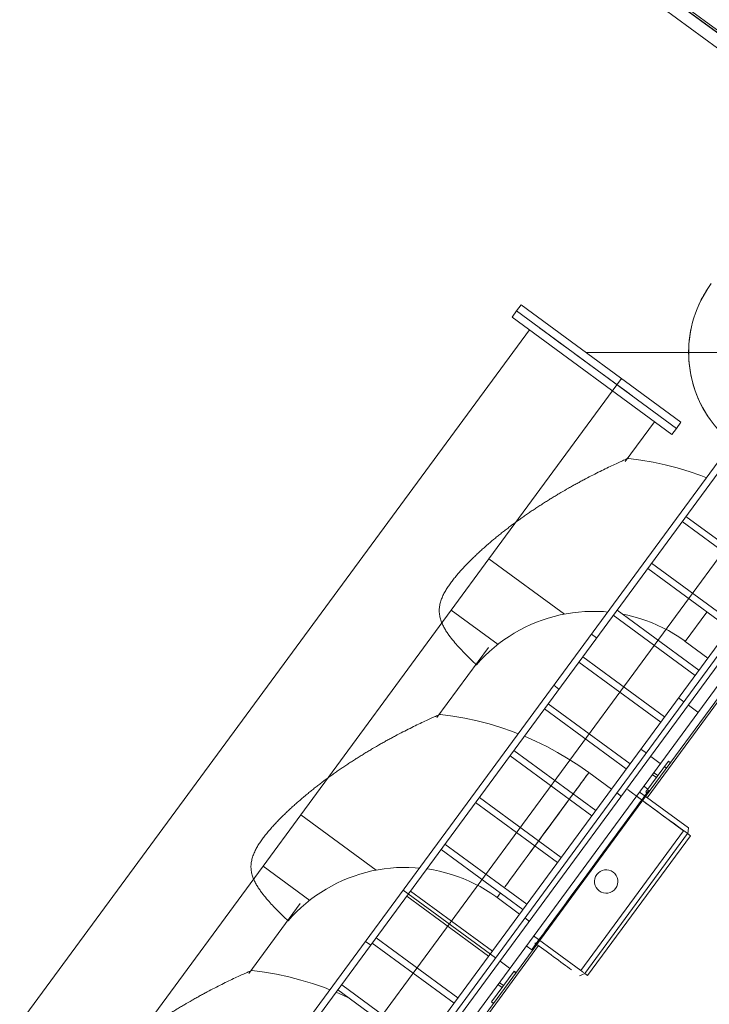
# Model space of a CAD drawing. Header units: metres. Extents: x 135583 to 135939, y 457896 to 458258.
# Tile 74 of 256: x 135671.2 to 135673.92, y 458026.5 to 458030.37. Entities that reach past the tile are written whole.
import ezdxf

# ---------------------------------------------------------------- set-up
doc = ezdxf.new("R2010")
doc.units = ezdxf.units.M
doc.linetypes.add('Hidden', pattern=[4, 2, -2])
doc.layers.add('NIEUWE INSTALLATIE', color=250, linetype='Continuous', lineweight=0)

msp = doc.modelspace()

# ---------------------------------------------------------------- linework, layer by layer
at = {"layer": 'NIEUWE INSTALLATIE'}
for p, q in [((135659.4144, 458040.9362), (135675.0278, 458029.4654)), ((135675.0564, 458029.5043), (135659.4819, 458040.9465)), ((135659.4831, 458040.9467), (135675.0569, 458029.505)), ((135675.0616, 458029.5114), (135659.4943, 458040.9484)), ((135665.1335, 458016.6314), (135674.6066, 458029.5255)), ((135665.154, 458016.6163), (135674.6271, 458029.5105)), ((135665.3149, 458016.4981), (135674.788, 458029.3923)), ((135665.4757, 458016.38), (135674.9488, 458029.2742)), ((135665.4962, 458016.3649), (135674.9693, 458029.2591)), ((135673.1575, 458029.2252), (135673.1398, 458029.201)), ((135673.1398, 458029.201), (135673.7684, 458028.7392)), ((135673.2083, 458029.1507), (135670.9995, 458026.1443)), ((135674.8683, 458029.0851), (135665.4672, 458016.289)), ((135665.5348, 458016.2993), (135674.9073, 458029.0565)), ((135673.4298, 458029.0624), (135674.2664, 458029.0624)), ((135673.5849, 458028.6331), (135673.6999, 458028.7896)), ((135673.7684, 458028.7392), (135673.7861, 458028.7634)), ((135674.1304, 458028.1602), (135673.8087, 458028.3965)), ((135674.1454, 458028.1806), (135673.8237, 458028.417)), ((135674.0101, 458027.9964), (135673.6884, 458028.2328)), ((135673.9951, 458027.9759), (135673.6733, 458028.2123)), ((135673.8748, 458027.8122), (135673.553, 458028.0485)), ((135673.8209, 458027.9251), (135673.906, 458028.0409)), ((135673.8597, 458027.7917), (135673.538, 458028.0281)), ((135673.8209, 458027.9251), (135673.9097, 458027.8598)), ((135672.8448, 458027.6257), (135673.0473, 458027.9013)), ((135673.7244, 458027.6075), (135673.4027, 458027.8439)), ((135673.7394, 458027.628), (135673.4177, 458027.8643)), ((135673.9776, 458027.7404), (135673.665, 458027.3149)), ((135673.6715, 458027.3102), (135673.9841, 458027.7357)), ((135673.589, 458027.4233), (135673.2673, 458027.6596)), ((135673.6041, 458027.4437), (135673.2823, 458027.6801)), ((135673.4687, 458027.2595), (135673.147, 458027.4959)), ((135673.4537, 458027.239), (135673.132, 458027.4754)), ((135673.6657, 458027.3328), (135673.7545, 458027.4537)), ((135673.7545, 458027.4537), (135673.7626, 458027.4478)), ((135673.5308, 458027.3441), (135673.442, 458027.4093)), ((135673.7072, 458027.3892), (135673.6906, 458027.4014)), ((135673.6966, 458027.4094), (135673.7131, 458027.3973)), ((135673.7131, 458027.3973), (135673.7072, 458027.3892)), ((135673.6741, 458027.3442), (135673.6573, 458027.3566)), ((135673.3334, 458027.0753), (135673.0117, 458027.3116)), ((135673.5697, 458027.3155), (135673.5513, 458027.329)), ((135673.6283, 458027.3171), (135673.8144, 458027.1804)), ((135673.6393, 458027.3338), (135673.833, 458027.1915)), ((135673.6738, 458027.3269), (135673.6657, 458027.3328)), ((135673.3183, 458027.0548), (135672.9966, 458027.2912)), ((135673.2614, 458027.1635), (135673.3618, 458027.3001)), ((135673.8305, 458027.1686), (135673.833, 458027.1915)), ((135673.2445, 458027.1404), (135673.2614, 458027.1635)), ((135673.4106, 458026.6308), (135673.8144, 458027.1804)), ((135673.83, 458027.1689), (135673.4262, 458026.6193)), ((135673.841, 458027.1609), (135673.4372, 458026.6113)), ((135673.83, 458027.1689), (135673.841, 458027.1609)), ((135673.198, 458026.8911), (135672.8763, 458027.1274)), ((135673.183, 458026.8706), (135672.8613, 458027.1069)), ((135673.0476, 458026.6864), (135672.7259, 458026.9227)), ((135673.0627, 458026.7068), (135672.741, 458026.9432)), ((135673.0808, 458026.9177), (135673.094, 458026.9357)), ((135673.0808, 458026.9177), (135673.1697, 458026.8525)), ((135672.1048, 458026.6184), (135672.3072, 458026.8939)), ((135673.1901, 458026.8374), (135673.2086, 458026.8239)), ((135672.9273, 458026.5226), (135672.6056, 458026.759)), ((135673.4106, 458026.6308), (135673.2245, 458026.7675)), ((135672.9123, 458026.5021), (135672.5906, 458026.7385)), ((135673.2376, 458026.7331), (135672.9249, 458026.3076)), ((135672.9314, 458026.3028), (135673.244, 458026.7283)), ((135673.1955, 458026.728), (135673.2172, 458026.7121)), ((135673.0591, 458026.5071), (135673.1479, 458026.628)), ((135673.1479, 458026.628), (135673.156, 458026.6221)), ((135673.4055, 458026.6097), (135673.4267, 458026.6189)), ((135673.4372, 458026.6113), (135673.4262, 458026.6193)), ((135672.792, 458026.3384), (135672.4703, 458026.5747)), ((135673.1005, 458026.5635), (135673.084, 458026.5757)), ((135673.0899, 458026.5837), (135673.1065, 458026.5716)), ((135673.1065, 458026.5716), (135673.1005, 458026.5635)), ((135672.7769, 458026.3179), (135672.4552, 458026.5543)), ((135673.0672, 458026.5012), (135673.0591, 458026.5071))]:
    msp.add_line(p, q, dxfattribs=at)
at = {"layer": 'NIEUWE INSTALLATIE', "extrusion": (0, 0, -1)}
for p, q in [((135673.1753, 458029.2494), (135673.1575, 458029.2252)), ((135673.1753, 458029.2494), (135673.8039, 458028.7876)), ((135673.1575, 458029.2252), (135673.7861, 458028.7634)), ((135673.7861, 458028.7634), (135673.8039, 458028.7876))]:
    msp.add_line(p, q, dxfattribs=at)
at = {"layer": 'NIEUWE INSTALLATIE', "linetype": 'Hidden'}
for p, q in [((135673.0492, 458028.2501), (135673.5702, 458028.9592)), ((135673.0492, 458028.2501), (135673.5702, 458028.9592)), ((135673.0492, 458028.2501), (135672.9011, 458028.0486)), ((135673.0492, 458028.2501), (135672.9011, 458028.0486)), ((135673.0492, 458028.2501), (135673.3456, 458028.0323)), ((135673.0492, 458028.2501), (135673.3456, 458028.0323)), ((135672.3091, 458027.2428), (135672.9011, 458028.0486)), ((135672.3091, 458027.2428), (135672.9011, 458028.0486)), ((135673.0855, 458027.9132), (135672.9011, 458028.0486)), ((135673.0855, 458027.9132), (135672.9011, 458028.0486)), ((135673.4521, 458027.954), (135673.4725, 458027.9391)), ((135673.4521, 458027.954), (135673.4725, 458027.9391)), ((135673.3245, 458027.7376), (135673.3041, 458027.7526)), ((135673.3245, 458027.7376), (135673.3041, 458027.7526)), ((135673.7943, 458027.7026), (135673.8147, 458027.6877)), ((135673.7943, 458027.7026), (135673.8147, 458027.6877)), ((135673.8331, 458027.6741), (135673.8704, 458027.6467)), ((135673.8331, 458027.6741), (135673.8704, 458027.6467)), ((135673.6667, 458027.4862), (135673.6463, 458027.5012)), ((135673.6667, 458027.4862), (135673.6463, 458027.5012)), ((135673.7224, 458027.4453), (135673.6851, 458027.4726)), ((135673.7224, 458027.4453), (135673.6851, 458027.4726)), ((135673.7473, 458027.427), (135673.7393, 458027.4329)), ((135673.7473, 458027.427), (135673.7393, 458027.4329)), ((135673.665, 458027.3149), (135673.2376, 458026.7331)), ((135673.665, 458027.3149), (135673.2376, 458026.7331)), ((135672.3091, 458027.2427), (135672.1611, 458027.0413)), ((135672.3091, 458027.2427), (135672.1611, 458027.0413)), ((135672.3091, 458027.2427), (135672.6055, 458027.025)), ((135672.3091, 458027.2427), (135672.6055, 458027.025)), ((135671.5098, 458026.1548), (135672.161, 458027.0412)), ((135671.5098, 458026.1548), (135672.161, 458027.0412)), ((135672.3454, 458026.9058), (135672.1611, 458027.0413)), ((135672.3454, 458026.9058), (135672.1611, 458027.0413)), ((135672.7121, 458026.9467), (135673.0746, 458026.6803)), ((135672.7121, 458026.9467), (135673.0746, 458026.6803)), ((135672.5844, 458026.7302), (135672.564, 458026.7452)), ((135672.5844, 458026.7302), (135672.564, 458026.7452)), ((135673.0932, 458026.6667), (135673.1303, 458026.6394)), ((135673.0932, 458026.6667), (135673.1303, 458026.6394)), ((135673.1472, 458026.627), (135673.1553, 458026.6211)), ((135673.1472, 458026.627), (135673.1553, 458026.6211))]:
    msp.add_line(p, q, dxfattribs=at)
at = {"layer": 'NIEUWE INSTALLATIE', "flags": 128}
msp.add_lwpolyline([(135673.9185, 458028.7979), (135673.9082, 458028.813), (135673.8986, 458028.8286), (135673.8895, 458028.8444), (135673.8811, 458028.8607), (135673.8734, 458028.8772), (135673.8663, 458028.8941), (135673.8599, 458028.9112), (135673.8542, 458028.9286), (135673.8492, 458028.9462), (135673.8449, 458028.9639), (135673.8414, 458028.9819), (135673.8385, 458028.9999), (135673.8364, 458029.0181), (135673.8349, 458029.0363), (135673.8343, 458029.0546), (135673.8343, 458029.0728), (135673.8351, 458029.0911), (135673.8366, 458029.1093), (135673.8389, 458029.1275), (135673.8418, 458029.1455), (135673.8455, 458029.1634), (135673.8499, 458029.1811), (135673.855, 458029.1987), (135673.8608, 458029.216), (135673.8673, 458029.2331), (135673.8744, 458029.2499), (135673.8823, 458029.2664), (135673.8908, 458029.2826), (135673.8999, 458029.2985), (135673.9096, 458029.3139), (135673.92, 458029.329)], dxfattribs=at)
at = {"layer": 'NIEUWE INSTALLATIE', "extrusion": (0, 0, -1), "flags": 128}
for points in [[(-135673.9017, 458028.5701), (-135673.8823, 458028.5777), (-135673.8363, 458028.5937), (-135673.7896, 458028.6078), (-135673.7424, 458028.62), (-135673.6947, 458028.6304), (-135673.6467, 458028.6388), (-135673.5984, 458028.6453), (-135673.5963, 458028.6455)], [(-135672.9997, 458027.8335), (-135673.016, 458027.8516), (-135673.0331, 458027.869), (-135673.0508, 458027.8857), (-135673.0692, 458027.9017), (-135673.0882, 458027.917), (-135673.1078, 458027.9315), (-135673.128, 458027.9451), (-135673.1487, 458027.958), (-135673.1699, 458027.9701), (-135673.1916, 458027.9812), (-135673.2137, 458027.9915), (-135673.2362, 458028.0009), (-135673.259, 458028.0094), (-135673.2822, 458028.017), (-135673.3057, 458028.0237), (-135673.3294, 458028.0294), (-135673.3533, 458028.0341), (-135673.3774, 458028.0379), (-135673.4016, 458028.0407), (-135673.4259, 458028.0426), (-135673.4503, 458028.0435), (-135673.4747, 458028.0434), (-135673.499, 458028.0423), (-135673.5159, 458028.0409)], [(-135673.5747, 458028.0326), (-135673.5955, 458028.0283), (-135673.6191, 458028.0225), (-135673.6425, 458028.0156), (-135673.6656, 458028.0079), (-135673.6884, 458027.9992), (-135673.7108, 458027.9896), (-135673.7329, 458027.9791), (-135673.7544, 458027.9678), (-135673.7756, 458027.9556), (-135673.7962, 458027.9426), (-135673.8162, 458027.9287), (-135673.8211, 458027.9252)], [(-135673.164, 458027.5618), (-135673.1422, 458027.5704), (-135673.0962, 458027.5863), (-135673.0495, 458027.6004), (-135673.0023, 458027.6127), (-135672.9546, 458027.623), (-135672.9066, 458027.6314), (-135672.8583, 458027.6379), (-135672.8562, 458027.6382)], [(-135673.4419, 458027.4091), (-135673.402, 458027.4372), (-135673.3611, 458027.4637), (-135673.3191, 458027.4885), (-135673.2761, 458027.5116), (-135673.2323, 458027.533), (-135673.1884, 458027.5522)], [(-135672.2596, 458026.8261), (-135672.2759, 458026.8442), (-135672.293, 458026.8616), (-135672.3107, 458026.8784), (-135672.3291, 458026.8944), (-135672.3481, 458026.9096), (-135672.3678, 458026.9241), (-135672.3879, 458026.9378), (-135672.4086, 458026.9507), (-135672.4298, 458026.9627), (-135672.4515, 458026.9739), (-135672.4736, 458026.9842), (-135672.4961, 458026.9936), (-135672.519, 458027.0021), (-135672.5421, 458027.0097), (-135672.5656, 458027.0163), (-135672.5893, 458027.022), (-135672.6132, 458027.0268), (-135672.6373, 458027.0306), (-135672.6615, 458027.0334), (-135672.6858, 458027.0352), (-135672.7102, 458027.0361), (-135672.7346, 458027.036), (-135672.7589, 458027.035), (-135672.7758, 458027.0335)], [(-135672.8074, 458027.0299), (-135672.8315, 458027.0259), (-135672.8554, 458027.021), (-135672.879, 458027.0151), (-135672.9024, 458027.0083), (-135672.9255, 458027.0005), (-135672.9483, 458026.9918), (-135672.9708, 458026.9823), (-135672.9928, 458026.9718), (-135673.0144, 458026.9604), (-135673.0355, 458026.9482), (-135673.0561, 458026.9352), (-135673.0761, 458026.9214), (-135673.081, 458026.9179)], [(-135672.4239, 458026.5545), (-135672.4022, 458026.563), (-135672.3561, 458026.579), (-135672.3094, 458026.5931), (-135672.2622, 458026.6053), (-135672.2145, 458026.6157), (-135672.1665, 458026.6241), (-135672.1182, 458026.6306), (-135672.1161, 458026.6308)], [(-135672.4983, 458026.5227), (-135672.4922, 458026.5256), (-135672.4483, 458026.5449)]]:
    msp.add_lwpolyline(points, dxfattribs=at)
at = {"layer": 'NIEUWE INSTALLATIE'}
for centre, radius, start, end in [((135674.2912, 458029.0624), 0.457, 143.696, 152.9989), ((135674.2912, 458029.0624), 0.457, 153.1697, 172.1171), ((135674.2912, 458029.0624), 0.457, 172.2855, 181.6284), ((135674.2912, 458029.0624), 0.457, 181.7972, 191.1266), ((135674.2912, 458029.0624), 0.457, 191.2823, 231.1857), ((135673.5101, 458026.9808), 0.046, 53.696, 233.696), ((135673.5101, 458026.9808), 0.046, 233.696, 53.696)]:
    msp.add_arc(centre, radius, start, end, dxfattribs=at)
for centre, major_axis, start_param, end_param in [((135673.4718, 458028.9943), (-0.3143, 0.2309), 0.785398, 2.034444), ((135673.2614, 458027.1635), (0.1806, 0.2458), 3.730643, 8.211649), ((135673.4481, 458027.0264), (0.2309, 0.3143), 0.746272, 6.72738), ((135673.2614, 458027.1635), (0.1806, 0.2458), 5.431652, 5.530541), ((135673.4481, 458027.0264), (0.2309, 0.3143), 2.264794, 3.490658), ((135673.2964, 458026.6899), (-0.1092, 0.0802), 3.926991, 5.369809), ((135673.3082, 458026.706), (-0.1185, 0.087), 2.613849, 2.869727)]:
    msp.add_ellipse(centre, major_axis=major_axis, ratio=0.000001, start_param=start_param, end_param=end_param, dxfattribs=at)
msp.add_ellipse((135673.712, 458027.2556), major_axis=(-0.1185, 0.087), ratio=0.000001, dxfattribs=at)
for points in [[(135673.5963, 458028.6455), (135673.5963, 458028.6455), (135673.5953, 458028.6451), (135673.5892, 458028.6424), (135673.576, 458028.6365), (135673.5549, 458028.627), (135673.5319, 458028.6163), (135673.5065, 458028.6041), (135673.4793, 458028.5907), (135673.4509, 458028.5764), (135673.4266, 458028.5636), (135673.4069, 458028.5531), (135673.392, 458028.5449), (135673.3771, 458028.5367), (135673.357, 458028.5253), (135673.3369, 458028.5137), (135673.3167, 458028.5017), (135673.3017, 458028.4926), (135673.2866, 458028.4834), (135673.2715, 458028.4739), (135673.2565, 458028.4643), (135673.2415, 458028.4546), (135673.2266, 458028.4447), (135673.2118, 458028.4347), (135673.1969, 458028.4245), (135673.1822, 458028.4141), (135673.1676, 458028.4037), (135673.1529, 458028.393), (135673.1384, 458028.3823), (135673.1241, 458028.3714), (135673.1097, 458028.3603), (135673.0955, 458028.3491), (135673.0815, 458028.3377), (135673.0628, 458028.3223), (135673.0445, 458028.3067), (135673.0263, 458028.2906), (135673.0129, 458028.2785), (135672.9997, 458028.2662), (135672.9821, 458028.2494), (135672.9651, 458028.2323), (135672.9484, 458028.2147), (135672.9362, 458028.2013), (135672.9243, 458028.1877), (135672.9128, 458028.1736), (135672.9017, 458028.1593), (135672.8911, 458028.1445), (135672.8812, 458028.1294), (135672.8737, 458028.1162), (135672.8683, 458028.1053), (135672.8647, 458028.0971), (135672.8614, 458028.0886), (135672.8586, 458028.08), (135672.8564, 458028.0712), (135672.8543, 458028.0593), (135672.8533, 458028.0442), (135672.8548, 458028.0293), (135672.8573, 458028.0177), (135672.8598, 458028.0092), (135672.8627, 458028.001), (135672.8661, 458027.9929), (135672.8698, 458027.9852), (135672.8752, 458027.9752), (135672.8824, 458027.9633), (135672.8947, 458027.9454), (135672.9107, 458027.9252), (135672.9294, 458027.9039), (135672.9527, 458027.8791), (135672.9769, 458027.8551), (135672.9955, 458027.8374), (135672.9997, 458027.8335), (135672.9997, 458027.8335)], [(135672.8562, 458027.6382), (135672.8562, 458027.6382), (135672.8552, 458027.6377), (135672.8491, 458027.635), (135672.8359, 458027.6292), (135672.8149, 458027.6196), (135672.7919, 458027.6089), (135672.7664, 458027.5968), (135672.7392, 458027.5834), (135672.7108, 458027.569), (135672.6865, 458027.5563), (135672.6668, 458027.5457), (135672.6519, 458027.5376), (135672.637, 458027.5293), (135672.6169, 458027.518), (135672.5968, 458027.5064), (135672.5767, 458027.4944), (135672.5616, 458027.4853), (135672.5465, 458027.476), (135672.5314, 458027.4665), (135672.5165, 458027.457), (135672.5014, 458027.4472), (135672.4865, 458027.4373), (135672.4717, 458027.4273), (135672.4568, 458027.4171), (135672.4421, 458027.4068), (135672.4275, 458027.3963), (135672.4128, 458027.3857), (135672.3983, 458027.3749), (135672.384, 458027.364), (135672.3696, 458027.3529), (135672.3555, 458027.3417), (135672.3414, 458027.3304), (135672.3227, 458027.3149), (135672.3044, 458027.2993), (135672.2862, 458027.2833), (135672.2728, 458027.2711), (135672.2596, 458027.2588), (135672.2421, 458027.242), (135672.225, 458027.225), (135672.2083, 458027.2074), (135672.1962, 458027.194), (135672.1842, 458027.1803), (135672.1727, 458027.1663), (135672.1616, 458027.152), (135672.151, 458027.1372), (135672.1411, 458027.122), (135672.1336, 458027.1088), (135672.1282, 458027.098), (135672.1246, 458027.0897), (135672.1213, 458027.0812), (135672.1185, 458027.0726), (135672.1163, 458027.0638), (135672.1142, 458027.0519), (135672.1132, 458027.0369), (135672.1147, 458027.0219), (135672.1172, 458027.0104), (135672.1197, 458027.0018), (135672.1226, 458026.9936), (135672.126, 458026.9856), (135672.1297, 458026.9778), (135672.1351, 458026.9678), (135672.1424, 458026.9559), (135672.1547, 458026.9381), (135672.1706, 458026.9179), (135672.1893, 458026.8965), (135672.2126, 458026.8718), (135672.2369, 458026.8477), (135672.2554, 458026.8301), (135672.2596, 458026.8261), (135672.2596, 458026.8261)], [(135672.1161, 458026.6308), (135672.1161, 458026.6308), (135672.1151, 458026.6304), (135672.109, 458026.6277), (135672.0958, 458026.6218), (135672.0748, 458026.6122), (135672.0518, 458026.6016), (135672.0263, 458026.5894), (135671.9991, 458026.576), (135671.9707, 458026.5617), (135671.9464, 458026.5489), (135671.9267, 458026.5384), (135671.9118, 458026.5302), (135671.8969, 458026.522), (135671.8768, 458026.5106), (135671.8568, 458026.499), (135671.8366, 458026.487), (135671.8215, 458026.4779), (135671.8064, 458026.4686), (135671.7913, 458026.4592), (135671.7764, 458026.4496), (135671.7614, 458026.4399), (135671.7464, 458026.43), (135671.7316, 458026.42), (135671.7167, 458026.4097), (135671.702, 458026.3994), (135671.6874, 458026.389), (135671.6728, 458026.3783), (135671.6583, 458026.3675), (135671.6439, 458026.3567), (135671.6296, 458026.3456), (135671.6154, 458026.3343), (135671.6013, 458026.323), (135671.5826, 458026.3076), (135671.5643, 458026.292), (135671.5462, 458026.2759), (135671.5327, 458026.2638), (135671.5195, 458026.2514), (135671.502, 458026.2347), (135671.4849, 458026.2176), (135671.4683, 458026.2), (135671.4561, 458026.1866), (135671.4442, 458026.1729), (135671.4326, 458026.1589), (135671.4215, 458026.1446), (135671.4109, 458026.1298), (135671.401, 458026.1146), (135671.3935, 458026.1015), (135671.3882, 458026.0906), (135671.3845, 458026.0823), (135671.3812, 458026.0739), (135671.3785, 458026.0652), (135671.3762, 458026.0564), (135671.3741, 458026.0446), (135671.3731, 458026.0295), (135671.3746, 458026.0146), (135671.3771, 458026.003), (135671.3796, 458025.9945), (135671.3825, 458025.9862), (135671.3859, 458025.9782), (135671.3897, 458025.9705), (135671.395, 458025.9605), (135671.4023, 458025.9486), (135671.4146, 458025.9307), (135671.4305, 458025.9105), (135671.4493, 458025.8892), (135671.4725, 458025.8644), (135671.4968, 458025.8403), (135671.5153, 458025.8227), (135671.5195, 458025.8187), (135671.5195, 458025.8187)]]:
    msp.add_open_spline(points, degree=3, knots=[-1, -1, -1, -1, -0.985294, -0.970588, -0.941176, -0.917647, -0.894118, -0.870588, -0.847059, -0.823529, -0.8, -0.788235, -0.776471, -0.764706, -0.752941, -0.729412, -0.717647, -0.705882, -0.694118, -0.682353, -0.670588, -0.658824, -0.647059, -0.635294, -0.623529, -0.611765, -0.6, -0.588235, -0.576471, -0.564706, -0.552941, -0.541176, -0.529412, -0.517647, -0.494118, -0.482353, -0.470588, -0.458824, -0.447059, -0.423529, -0.411765, -0.4, -0.388235, -0.376471, -0.364706, -0.352941, -0.341176, -0.329412, -0.323529, -0.317647, -0.311765, -0.305882, -0.3, -0.294118, -0.282353, -0.270588, -0.264706, -0.258824, -0.252941, -0.247059, -0.241176, -0.235294, -0.223529, -0.211765, -0.188235, -0.164706, -0.141176, -0.094118, -0.047059, 0, 0, 0, 0], dxfattribs=at)
for points in [[(135673.5953, 458028.6451), (135673.596, 458028.6454), (135673.5963, 458028.6455), (135673.5963, 458028.6455)], [(135672.9997, 458027.8335), (135672.9997, 458027.8335), (135672.9995, 458027.8336), (135672.9993, 458027.8338)], [(135672.8552, 458027.6377), (135672.8559, 458027.638), (135672.8562, 458027.6382), (135672.8562, 458027.6382)], [(135672.2596, 458026.8261), (135672.2596, 458026.8261), (135672.2595, 458026.8262), (135672.2592, 458026.8265)], [(135672.1151, 458026.6304), (135672.1158, 458026.6307), (135672.1161, 458026.6308), (135672.1161, 458026.6308)]]:
    msp.add_open_spline(points, degree=3, dxfattribs=at)

doc.saveas('drawing.dxf')
